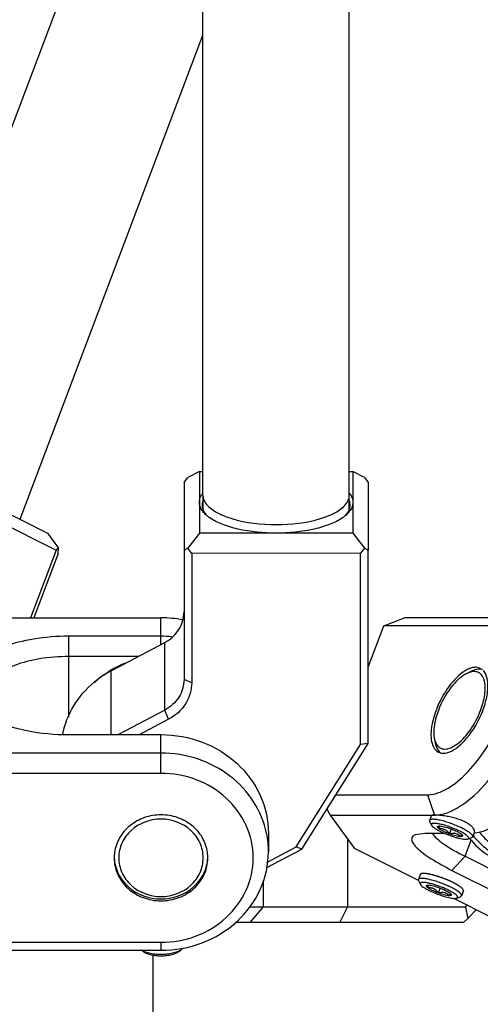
# Model space of a CAD drawing. Header units: millimetres. Extents: x 0 to 2550, y 0 to 1188.
# Tile 52 of 218: x 141 to 147, y 274 to 287. Entities that reach past the tile are written whole.
import ezdxf

# ---------------------------------------------------------------- set-up
doc = ezdxf.new("R2010")
doc.units = ezdxf.units.MM
doc.header["$LTSCALE"] = 46.255
for name, color, linetype in [('2ND_ARM_V2_PITCH_ABL409', 7, 'CONTINUOUS'), ('2ND_ARM_V2_PITCH_ABL414', 7, 'CONTINUOUS'), ('A2300202#AF3_ABL383', 7, 'CONTINUOUS'), ('A2300202#AF4_ABL432', 7, 'CONTINUOUS'), ('A2400104_ABL361', 7, 'CONTINUOUS'), ('FWSRM-D10-V4-E2-T2_5_PBL420', 7, 'CONTINUOUS'), ('M2300101_PBL410', 7, 'CONTINUOUS'), ('M2300101_PBL416', 7, 'CONTINUOUS'), ('M2300202_PBL408', 7, 'CONTINUOUS'), ('M2300202_PBL433', 7, 'CONTINUOUS'), ('M2300301_PBL456', 7, 'CONTINUOUS'), ('M2300301_PBL457', 7, 'CONTINUOUS'), ('M2300602_PBL458', 7, 'CONTINUOUS'), ('M2300602_PBL849', 7, 'CONTINUOUS'), ('M2410102_PBL417', 7, 'CONTINUOUS'), ('M2420301_PBL413', 7, 'CONTINUOUS'), ('SSHH-ST-M3-5_203_PBL442', 7, 'CONTINUOUS'), ('SSHH-ST-M3-5_203_PBL451', 7, 'CONTINUOUS'), ('SSHH-ST-M3-5_203_PBL452', 7, 'CONTINUOUS'), ('WFM_0608_06_2_PBL824', 7, 'CONTINUOUS'), ('왼쪽_14_VBL337', 7, 'CONTINUOUS')]:
    doc.layers.add(name, color=color, linetype=linetype)

# ---------------------------------------------------------------- blocks, each defined once
blk = doc.blocks.new('M2420301_PBL413', base_point=(131.719, 274.317))
at = {"layer": 'M2420301_PBL413', "color": 7}
blk.add_line((142.901, 273.717), (142.901, 274.487), dxfattribs=at)
blk = doc.blocks.new('M2410102_PBL417', base_point=(133.801, 276.517))
at = {"layer": 'M2410102_PBL417', "color": 2}
for p, q in [((145.432, 276.003), (145.432, 275.117)), ((144.334, 275.463), (144.334, 275.117)), ((144.161, 274.917), (144.334, 275.117)), ((145.332, 274.917), (145.432, 275.117))]:
    blk.add_line(p, q, dxfattribs=at)
at = {"layer": 'M2410102_PBL417', "color": 7}
for p, q in [((146.966, 275.117), (144.148, 275.117)), ((146.966, 275.117), (146.989, 275.142)), ((146.966, 275.117), (146.999, 274.969)), ((146.999, 274.969), (147.106, 275.083)), ((146.999, 274.969), (147.106, 275.083)), ((146.943, 274.917), (143.973, 274.917)), ((146.999, 274.969), (146.943, 274.917))]:
    blk.add_line(p, q, dxfattribs=at)
blk = doc.blocks.new('A2400104_ABL361', base_point=(133.683, 264.917))
at = {"layer": 'M2410102_PBL417'}
blk.add_blockref('M2410102_PBL417', (133.801, 276.517), dxfattribs=at)
at = {"layer": 'M2420301_PBL413'}
blk.add_blockref('M2420301_PBL413', (131.719, 274.317), dxfattribs=at)
blk = doc.blocks.new('M2300202_PBL408', base_point=(143.711, 278.205))
at = {"layer": 'M2300202_PBL408', "color": 7}
for p, q in [((143.501, 280.784), (143.351, 280.706)), ((143.501, 280.784), (143.548, 280.784)), ((143.501, 280.784), (143.501, 279.984)), ((145.454, 280.784), (145.501, 280.784)), ((145.651, 280.706), (145.501, 280.784)), ((145.501, 280.784), (145.501, 279.984)), ((143.301, 280.64), (143.351, 280.706)), ((143.301, 280.64), (143.301, 279.76)), ((145.651, 280.706), (145.701, 280.641)), ((145.701, 280.641), (145.701, 279.761)), ((143.531, 280.48), (143.531, 280.481)), ((143.533, 280.48), (143.533, 280.481)), ((145.469, 280.481), (145.469, 280.481)), ((145.47, 280.482), (145.471, 280.481)), ((143.501, 279.984), (143.351, 279.786)), ((145.501, 279.984), (143.501, 279.984)), ((145.501, 279.984), (145.651, 279.786)), ((143.351, 279.786), (143.301, 279.76)), ((143.301, 279.76), (143.301, 278.077)), ((143.401, 279.72), (143.351, 279.786)), ((145.601, 279.721), (143.401, 279.72)), ((143.401, 279.72), (143.401, 278.037)), ((145.651, 279.786), (145.601, 279.721)), ((145.601, 277.232), (145.601, 279.721)), ((145.701, 279.761), (145.651, 279.786)), ((145.701, 277.247), (145.701, 279.761)), ((142.351, 278.189), (143.051, 278.56)), ((143.051, 277.68), (142.448, 277.361)), ((143.101, 277.56), (142.724, 277.361)), ((144.762, 275.899), (145.601, 277.232)), ((144.836, 275.872), (145.701, 277.247)), ((145.701, 277.247), (145.601, 277.232)), ((144.371, 275.627), (144.836, 275.872)), ((144.381, 275.698), (144.762, 275.899)), ((144.836, 275.872), (144.762, 275.899))]:
    blk.add_line(p, q, dxfattribs=at)
at = {"layer": 'M2300202_PBL408', "color": 2}
for p, q in [((143.051, 277.68), (143.051, 278.56)), ((142.351, 277.361), (142.351, 278.189)), ((143.401, 278.037), (143.301, 278.077)), ((143.101, 277.56), (143.051, 277.68))]:
    blk.add_line(p, q, dxfattribs=at)
at = {"layer": 'M2300202_PBL408', "color": 7}
for centre, radius, start, end in [((143.739, 280.351), 0.245, 145.9963, 147.8211), ((143.745, 280.347), 0.253, 145.5766, 146.0028), ((143.755, 280.339), 0.265, 142.729, 145.5567), ((145.246, 280.34), 0.265, 34.4543, 37.2894), ((145.257, 280.347), 0.253, 34.0079, 34.4342), ((145.263, 280.351), 0.245, 32.1857, 34.0145), ((143.919, 280.596), 0.5, 230.574, 235.069), ((143.954, 280.645), 0.561, 234.997, 235.6575), ((145.047, 280.645), 0.561, 304.3633, 305.0271), ((145.083, 280.596), 0.5, 304.9552, 309.448), ((142.962, 277.034), 1.307, 117.8735, 129.553)]:
    blk.add_arc(centre, radius, start, end, dxfattribs=at)
for points, knots in [([(143.501, 280.384), (143.501, 280.392), (143.503, 280.426), (143.517, 280.458), (143.531, 280.48)], [0, 0, 0, 0, 0.239646, 1, 1, 1, 1]), ([(145.471, 280.481), (145.476, 280.473), (145.492, 280.443), (145.501, 280.409), (145.501, 280.384)], [0, 0, 0, 0, 0.266659, 1, 1, 1, 1]), ([(143.548, 280.263), (143.543, 280.269), (143.526, 280.292), (143.513, 280.318), (143.507, 280.338)], [0, 0, 0, 0, 0.267142, 1, 1, 1, 1]), ([(143.601, 280.209), (143.596, 280.213), (143.577, 280.23), (143.559, 280.248), (143.548, 280.263)], [0, 0, 0, 0, 0.264459, 1, 1, 1, 1]), ([(143.6, 280.214), (143.594, 280.22), (143.574, 280.244), (143.558, 280.271), (143.551, 280.292)], [0, 0, 0, 0, 0.269943, 1, 1, 1, 1]), ([(145.451, 280.292), (145.448, 280.286), (145.436, 280.257), (145.418, 280.232), (145.401, 280.214)], [0, 0, 0, 0, 0.233055, 1, 1, 1, 1]), ([(145.454, 280.263), (145.45, 280.258), (145.434, 280.239), (145.415, 280.222), (145.401, 280.209)], [0, 0, 0, 0, 0.236255, 1, 1, 1, 1]), ([(145.494, 280.339), (145.492, 280.332), (145.483, 280.305), (145.468, 280.28), (145.454, 280.263)], [0, 0, 0, 0, 0.235858, 1, 1, 1, 1]), ([(144.501, 279.984), (144.334, 279.984), (144.093, 280.006), (143.806, 280.09), (143.687, 280.148), (143.638, 280.182)], [0, 0, 0, 0, 0.558872, 0.800048, 1, 1, 1, 1]), ([(145.364, 280.182), (145.315, 280.148), (145.195, 280.09), (144.908, 280.006), (144.668, 279.984), (144.501, 279.984)], [0, 0, 0, 0, 0.199952, 0.441131, 1, 1, 1, 1]), ([(143.051, 278.56), (143.124, 278.598), (143.252, 278.712), (143.301, 278.877), (143.301, 278.957)], [0, 0, 0, 0, 0.509784, 1, 1, 1, 1]), ([(143.301, 278.077), (143.301, 277.997), (143.252, 277.832), (143.124, 277.718), (143.051, 277.68)], [0, 0, 0, 0, 0.490216, 1, 1, 1, 1]), ([(141.722, 277.366), (141.747, 277.495), (141.846, 277.75), (142.026, 277.955), (142.13, 278.042)], [0, 0, 0, 0, 0.493722, 1, 1, 1, 1]), ([(143.401, 278.037), (143.401, 277.941), (143.342, 277.743), (143.189, 277.607), (143.101, 277.56)], [0, 0, 0, 0, 0.490216, 1, 1, 1, 1])]:
    blk.add_open_spline(points, degree=3, knots=knots, dxfattribs=at)
for points in [[(143.507, 280.338), (143.503, 280.353), (143.501, 280.368), (143.501, 280.384)], [(143.541, 280.347), (143.541, 280.366), (143.544, 280.384), (143.551, 280.402)], [(145.451, 280.402), (145.457, 280.385), (145.461, 280.366), (145.461, 280.347)], [(145.501, 280.384), (145.501, 280.369), (145.498, 280.353), (145.494, 280.339)], [(143.551, 280.292), (143.544, 280.309), (143.541, 280.328), (143.541, 280.347)], [(145.461, 280.347), (145.461, 280.329), (145.457, 280.31), (145.451, 280.292)]]:
    blk.add_open_spline(points, degree=3, dxfattribs=at)
blk = doc.blocks.new('M2300301_PBL456', base_point=(144.494, 313.034))
at = {"layer": 'M2300301_PBL456', "color": 7}
for p, q in [((143.548, 280.475), (143.535, 345.973)), ((145.454, 280.476), (145.441, 345.973)), ((143.551, 280.292), (143.551, 280.46)), ((145.451, 280.292), (145.451, 280.46))]:
    blk.add_line(p, q, dxfattribs=at)
for centre, start, end in [((143.701, 280.475), 180.01, 185.7497), ((145.301, 280.476), 354.2616, 359.99)]:
    blk.add_arc(centre, 0.153, start, end, dxfattribs=at)
for points, knots in [([(143.549, 280.46), (143.549, 280.453), (143.555, 280.422), (143.569, 280.393), (143.583, 280.373)], [0, 0, 0, 0, 0.237471, 1, 1, 1, 1]), ([(143.583, 280.373), (143.615, 280.326), (143.726, 280.243), (144.032, 280.124), (144.501, 280.073), (144.969, 280.124), (145.276, 280.243), (145.386, 280.327), (145.419, 280.373)], [0, 0, 0, 0, 0.087052, 0.204109, 0.500005, 0.795898, 0.912952, 1, 1, 1, 1]), ([(145.419, 280.373), (145.424, 280.38), (145.44, 280.407), (145.451, 280.438), (145.453, 280.46)], [0, 0, 0, 0, 0.267763, 1, 1, 1, 1])]:
    blk.add_open_spline(points, degree=3, knots=knots, dxfattribs=at)
blk = doc.blocks.new('WFM_0608_06_2_PBL824', base_point=(142.343, 278.167))
at = {"layer": 'WFM_0608_06_2_PBL824', "color": 7}
blk.add_arc((142.981, 277.136), 1.238, 110.2918, 120.8864, dxfattribs=at)
blk.add_open_spline([(142.134, 278.037), (142.15, 278.053), (142.216, 278.112), (142.288, 278.164), (142.345, 278.198)], degree=3, knots=[0, 0, 0, 0, 0.248378, 1, 1, 1, 1], dxfattribs=at)
blk = doc.blocks.new('A2300202#AF3_ABL383', base_point=(143.711, 313.663))
at = {"layer": 'M2300202_PBL408'}
blk.add_blockref('M2300202_PBL408', (143.711, 278.205), dxfattribs=at)
at = {"layer": 'M2300301_PBL456'}
blk.add_blockref('M2300301_PBL456', (144.494, 313.034), dxfattribs=at)
at = {"layer": 'WFM_0608_06_2_PBL824'}
blk.add_blockref('WFM_0608_06_2_PBL824', (142.343, 278.167), dxfattribs=at)
blk = doc.blocks.new('M2300101_PBL410', base_point=(148.296, 276.717))
at = {"layer": 'M2300101_PBL410', "color": 7}
for p, q in [((145.905, 278.777), (146.174, 278.881)), ((147.533, 278.881), (146.174, 278.881)), ((145.701, 278.239), (145.905, 278.777)), ((147.305, 278.777), (145.905, 278.777)), ((147.163, 278.222), (147.1, 278.237)), ((145.28, 276.578), (146.473, 276.578)), ((145.204, 276.314), (145.164, 276.394)), ((145.204, 276.314), (146.563, 276.314)), ((145.204, 276.314), (145.522, 275.881)), ((146.439, 276.074), (146.31, 276.055)), ((146.698, 276.074), (146.439, 276.074)), ((146.355, 275.461), (145.522, 275.881)), ((146.961, 275.778), (147.596, 275.458)), ((146.791, 275.594), (147.426, 275.274)), ((147.296, 274.987), (146.814, 275.23))]:
    blk.add_line(p, q, dxfattribs=at)
at = {"layer": 'M2300101_PBL410', "color": 2}
for p, q in [((146.473, 276.578), (146.563, 276.314)), ((146.961, 275.778), (147.04, 275.988)), ((146.961, 275.778), (146.791, 275.594))]:
    blk.add_line(p, q, dxfattribs=at)
at = {"layer": 'M2300101_PBL410', "color": 7}
for centre, radius, start, end in [((147.753, 277.235), 1.25, 158.7303, 159.2945), ((146.676, 277.263), 0.144, 256.7128, 265.0801), ((146.677, 277.276), 0.157, 265.0516, 270.031), ((146.562, 276.712), 0.398, 270.0412, 274.5704), ((147.6, 276.456), 0.73, 217.5714, 217.9975), ((147.599, 276.455), 0.728, 217.9972, 219.9343), ((147.036, 276.509), 0.434, 275.4406, 276.2726)]:
    blk.add_arc(centre, radius, start, end, dxfattribs=at)
for points, knots in [([(146.639, 276.613), (146.733, 276.652), (146.925, 276.787), (147.172, 277.067), (147.387, 277.419), (147.544, 277.801), (147.624, 278.168), (147.622, 278.478), (147.532, 278.687), (147.407, 278.766), (147.339, 278.777), (147.305, 278.777)], [0, 0, 0, 0, 0.115319, 0.258595, 0.417962, 0.577595, 0.721608, 0.837932, 0.924244, 0.961569, 1, 1, 1, 1]), ([(146.965, 278.192), (146.881, 278.142), (146.732, 277.983), (146.63, 277.796), (146.588, 277.689)], [0, 0, 0, 0, 0.457228, 1, 1, 1, 1]), ([(146.678, 277.118), (146.717, 277.118), (146.809, 277.151), (146.984, 277.292), (147.128, 277.508), (147.225, 277.751), (147.262, 277.929), (147.261, 278.08), (147.227, 278.166), (147.201, 278.194)], [0, 0, 0, 0, 0.090153, 0.208893, 0.50672, 0.661331, 0.800735, 0.914412, 1, 1, 1, 1]), ([(147.036, 278.225), (147.03, 278.224), (147.005, 278.215), (146.982, 278.203), (146.965, 278.192)], [0, 0, 0, 0, 0.234573, 1, 1, 1, 1]), ([(147.1, 278.237), (147.095, 278.237), (147.073, 278.236), (147.052, 278.231), (147.036, 278.225)], [0, 0, 0, 0, 0.235045, 1, 1, 1, 1]), ([(146.584, 277.677), (146.553, 277.596), (146.513, 277.447), (146.515, 277.287), (146.539, 277.225)], [0, 0, 0, 0, 0.56748, 1, 1, 1, 1]), ([(146.539, 277.225), (146.543, 277.215), (146.559, 277.178), (146.588, 277.146), (146.614, 277.133)], [0, 0, 0, 0, 0.27839, 1, 1, 1, 1]), ([(146.594, 276.316), (146.716, 276.325), (146.987, 276.462), (147.188, 276.669), (147.293, 276.798)], [0, 0, 0, 0, 0.424147, 1, 1, 1, 1]), ([(146.473, 276.578), (146.486, 276.578), (146.543, 276.581), (146.598, 276.597), (146.639, 276.613)], [0, 0, 0, 0, 0.230843, 1, 1, 1, 1]), ([(147.279, 276.137), (147.263, 276.129), (147.2, 276.101), (147.133, 276.082), (147.083, 276.077)], [0, 0, 0, 0, 0.271099, 1, 1, 1, 1]), ([(146.31, 276.055), (146.296, 276.05), (146.269, 276.034), (146.262, 275.983), (146.292, 275.933), (146.344, 275.876), (146.423, 275.811), (146.571, 275.711), (146.699, 275.641), (146.791, 275.594)], [0, 0, 0, 0, 0.060164, 0.112308, 0.183513, 0.285682, 0.420745, 0.587223, 1, 1, 1, 1]), ([(146.535, 276.076), (146.549, 276.053), (146.596, 276.004), (146.734, 275.898), (146.864, 275.826), (146.961, 275.778)], [0, 0, 0, 0, 0.156124, 0.379231, 1, 1, 1, 1]), ([(147.04, 275.988), (147.12, 275.893), (147.313, 275.733), (147.556, 275.671), (147.675, 275.668)], [0, 0, 0, 0, 0.510967, 1, 1, 1, 1])]:
    blk.add_open_spline(points, degree=3, knots=knots, dxfattribs=at)
blk.add_open_spline([(146.614, 277.133), (146.623, 277.128), (146.633, 277.125), (146.643, 277.122)], degree=3, dxfattribs=at)
at = {"layer": 'M2300101_PBL410', "color": 134}
for points, knots in [([(146.563, 276.314), (146.561, 276.314), (146.558, 276.314), (146.555, 276.314), (146.552, 276.314), (146.551, 276.314), (146.549, 276.314), (146.546, 276.313), (146.544, 276.313), (146.542, 276.313), (146.541, 276.313), (146.539, 276.312), (146.537, 276.312), (146.535, 276.311), (146.534, 276.311), (146.534, 276.311), (146.533, 276.311), (146.532, 276.31), (146.531, 276.31), (146.529, 276.309), (146.528, 276.308), (146.527, 276.308), (146.526, 276.307), (146.525, 276.307), (146.524, 276.306), (146.524, 276.305), (146.523, 276.305), (146.522, 276.304), (146.522, 276.303), (146.521, 276.302), (146.52, 276.301), (146.52, 276.3)], [0, 0, 0, 0, 0.0625, 0.125, 0.15625, 0.171875, 0.1875, 0.25, 0.3125, 0.328125, 0.34375, 0.375, 0.4375, 0.46875, 0.484375, 0.5, 0.515625, 0.53125, 0.5625, 0.625, 0.65625, 0.671875, 0.6875, 0.75, 0.78125, 0.8125, 0.828125, 0.84375, 0.875, 0.9375, 1, 1, 1, 1]), ([(147.084, 276.095), (147.086, 276.101), (147.086, 276.116), (147.07, 276.145), (147.04, 276.176), (146.993, 276.209), (146.935, 276.238), (146.867, 276.264), (146.797, 276.283), (146.726, 276.298), (146.661, 276.308), (146.602, 276.313), (146.574, 276.314), (146.563, 276.314)], [0, 0, 0, 0, 0.08821, 0.179389, 0.270568, 0.361747, 0.452926, 0.544105, 0.635284, 0.726463, 0.817642, 0.908821, 1, 1, 1, 1]), ([(146.421, 275.554), (146.419, 275.554), (146.416, 275.554), (146.413, 275.554), (146.41, 275.554), (146.409, 275.554), (146.407, 275.554), (146.405, 275.553), (146.402, 275.553), (146.4, 275.553), (146.399, 275.553), (146.397, 275.552), (146.395, 275.552), (146.394, 275.551), (146.393, 275.551), (146.392, 275.551), (146.391, 275.551), (146.39, 275.55), (146.389, 275.55), (146.387, 275.549), (146.386, 275.548), (146.385, 275.548), (146.385, 275.547), (146.383, 275.547), (146.382, 275.546), (146.382, 275.545), (146.381, 275.545), (146.381, 275.544), (146.38, 275.543), (146.379, 275.542), (146.379, 275.541), (146.378, 275.54)], [0, 0, 0, 0, 0.0625, 0.125, 0.15625, 0.171875, 0.1875, 0.25, 0.3125, 0.328125, 0.34375, 0.375, 0.4375, 0.46875, 0.484375, 0.5, 0.515625, 0.53125, 0.5625, 0.625, 0.65625, 0.671875, 0.6875, 0.75, 0.78125, 0.8125, 0.828125, 0.84375, 0.875, 0.9375, 1, 1, 1, 1]), ([(146.939, 275.328), (146.939, 275.329), (146.939, 275.331), (146.939, 275.334), (146.939, 275.336), (146.938, 275.338), (146.938, 275.339), (146.938, 275.34), (146.938, 275.341), (146.938, 275.342), (146.938, 275.342), (146.938, 275.342), (146.937, 275.342), (146.937, 275.343), (146.936, 275.344), (146.935, 275.346), (146.934, 275.347), (146.932, 275.35), (146.93, 275.352), (146.928, 275.354), (146.927, 275.356), (146.926, 275.358), (146.925, 275.359), (146.925, 275.359), (146.924, 275.36), (146.923, 275.361), (146.921, 275.362), (146.919, 275.364), (146.917, 275.366), (146.913, 275.369), (146.909, 275.372), (146.906, 275.375), (146.903, 275.377), (146.902, 275.378), (146.902, 275.379), (146.901, 275.38), (146.9, 275.38), (146.899, 275.381), (146.897, 275.382), (146.895, 275.383), (146.892, 275.385), (146.889, 275.388), (146.884, 275.391), (146.878, 275.395), (146.873, 275.398), (146.869, 275.401), (146.868, 275.402), (146.866, 275.403), (146.864, 275.404), (146.862, 275.405), (146.859, 275.407), (146.854, 275.41), (146.846, 275.414), (146.839, 275.418), (146.834, 275.421), (146.83, 275.423), (146.827, 275.425), (146.825, 275.426), (146.824, 275.427), (146.822, 275.427), (146.819, 275.429), (146.815, 275.431), (146.808, 275.434), (146.8, 275.439), (146.789, 275.444), (146.782, 275.447), (146.777, 275.45), (146.774, 275.451), (146.771, 275.452), (146.768, 275.454), (146.763, 275.456), (146.756, 275.459), (146.747, 275.463), (146.736, 275.468), (146.728, 275.471), (146.722, 275.474), (146.719, 275.475), (146.716, 275.476), (146.711, 275.478), (146.698, 275.483), (146.684, 275.488), (146.673, 275.493), (146.667, 275.495), (146.661, 275.498), (146.653, 275.5), (146.644, 275.503), (146.632, 275.507), (146.623, 275.511), (146.615, 275.513), (146.61, 275.515), (146.606, 275.516), (146.603, 275.517), (146.596, 275.519), (146.587, 275.522), (146.575, 275.525), (146.566, 275.528), (146.559, 275.53), (146.554, 275.531), (146.55, 275.532), (146.549, 275.533), (146.546, 275.533), (146.541, 275.535), (146.532, 275.537), (146.522, 275.539), (146.514, 275.541), (146.508, 275.543), (146.504, 275.543), (146.502, 275.544), (146.501, 275.544), (146.499, 275.545), (146.496, 275.545), (146.491, 275.546), (146.484, 275.547), (146.476, 275.548), (146.47, 275.549), (146.466, 275.55), (146.462, 275.551), (146.459, 275.551), (146.456, 275.552), (146.453, 275.552), (146.449, 275.552), (146.446, 275.553), (146.441, 275.553), (146.435, 275.553), (146.428, 275.554), (146.423, 275.554), (146.421, 275.554)], [0, 0, 0, 0, 0.015625, 0.03125, 0.046875, 0.054688, 0.0625, 0.070312, 0.074219, 0.076172, 0.077148, 0.078125, 0.080078, 0.082031, 0.085938, 0.09375, 0.101562, 0.109375, 0.125, 0.132812, 0.140625, 0.148438, 0.152344, 0.154297, 0.15625, 0.160156, 0.164062, 0.171875, 0.179688, 0.1875, 0.203125, 0.21875, 0.222656, 0.226562, 0.228516, 0.230469, 0.232422, 0.234375, 0.238281, 0.242188, 0.25, 0.257812, 0.265625, 0.28125, 0.296875, 0.300781, 0.304688, 0.308594, 0.3125, 0.316406, 0.320312, 0.328125, 0.34375, 0.359375, 0.367188, 0.375, 0.378906, 0.382812, 0.384766, 0.386719, 0.390625, 0.398438, 0.40625, 0.421875, 0.4375, 0.453125, 0.457031, 0.460938, 0.464844, 0.46875, 0.476562, 0.484375, 0.5, 0.515625, 0.53125, 0.535156, 0.539062, 0.542969, 0.546875, 0.5625, 0.59375, 0.601562, 0.609375, 0.617188, 0.625, 0.640625, 0.65625, 0.671875, 0.679688, 0.6875, 0.691406, 0.695312, 0.703125, 0.71875, 0.734375, 0.75, 0.757812, 0.765625, 0.769531, 0.771484, 0.773438, 0.78125, 0.796875, 0.8125, 0.828125, 0.835938, 0.839844, 0.84375, 0.845703, 0.847656, 0.851562, 0.859375, 0.875, 0.890625, 0.898438, 0.90625, 0.914062, 0.917969, 0.921875, 0.929688, 0.9375, 0.945312, 0.953125, 0.96875, 0.984375, 1, 1, 1, 1])]:
    blk.add_open_spline(points, degree=3, knots=knots, dxfattribs=at)
blk = doc.blocks.new('FWSRM-D10-V4-E2-T2_5_PBL420', base_point=(147.462, 275.907))
at = {"layer": 'FWSRM-D10-V4-E2-T2_5_PBL420', "color": 7}
blk.add_line((147.709, 275.717), (147.529, 275.717), dxfattribs=at)
for centre, radius, start, end in [((147.529, 276.472), 0.754, 260.0167, 269.9805), ((147.708, 276.473), 0.755, 270.0267, 281.4293)]:
    blk.add_arc(centre, radius, start, end, dxfattribs=at)
for points, knots in [([(147.066, 276.047), (147.106, 275.996), (147.197, 275.902), (147.305, 275.83), (147.362, 275.801)], [0, 0, 0, 0, 0.507466, 1, 1, 1, 1]), ([(147.144, 276.097), (147.181, 276.049), (147.266, 275.96), (147.368, 275.892), (147.422, 275.865)], [0, 0, 0, 0, 0.507556, 1, 1, 1, 1]), ([(147.362, 275.801), (147.416, 275.774), (147.529, 275.732), (147.649, 275.717), (147.709, 275.717)], [0, 0, 0, 0, 0.503361, 1, 1, 1, 1]), ([(147.422, 275.865), (147.472, 275.839), (147.58, 275.8), (147.693, 275.787), (147.749, 275.787)], [0, 0, 0, 0, 0.50335, 1, 1, 1, 1])]:
    blk.add_open_spline(points, degree=3, knots=knots, dxfattribs=at)
blk = doc.blocks.new('SSHH-ST-M3-5_203_PBL451', base_point=(146.646, 275.385))
at = {"layer": 'SSHH-ST-M3-5_203_PBL451', "color": 7}
for p, q in [((146.378, 275.54), (146.354, 275.476)), ((146.379, 275.414), (146.356, 275.463)), ((146.477, 275.368), (146.49, 275.402)), ((146.485, 275.396), (146.487, 275.403)), ((146.614, 275.299), (146.639, 275.364)), ((146.855, 275.234), (146.905, 275.255)), ((146.939, 275.328), (146.915, 275.264))]:
    blk.add_line(p, q, dxfattribs=at)
for centre, radius, start, end in [((146.681, 275.194), 0.134, 49.5921, 51.6588), ((146.762, 275.155), 0.197, 48.5544, 49.5954)]:
    blk.add_arc(centre, radius, start, end, dxfattribs=at)
for points, knots in [([(146.785, 275.37), (146.763, 275.381), (146.718, 275.402), (146.648, 275.43), (146.578, 275.454), (146.511, 275.473), (146.453, 275.485), (146.411, 275.491), (146.384, 275.49), (146.37, 275.488), (146.359, 275.484), (146.355, 275.479), (146.354, 275.476)], [0, 0, 0, 0, 0.158682, 0.326809, 0.493788, 0.649101, 0.783119, 0.887967, 0.927824, 0.959025, 0.982251, 1, 1, 1, 1]), ([(146.354, 275.476), (146.353, 275.474), (146.353, 275.469), (146.354, 275.465), (146.356, 275.463)], [0, 0, 0, 0, 0.451769, 1, 1, 1, 1]), ([(146.403, 275.437), (146.399, 275.437), (146.392, 275.436), (146.384, 275.433), (146.38, 275.43), (146.378, 275.427), (146.376, 275.421), (146.378, 275.416), (146.379, 275.414)], [0, 0, 0, 0, 0.34333, 0.476152, 0.587476, 0.684575, 0.778423, 1, 1, 1, 1]), ([(146.379, 275.414), (146.38, 275.411), (146.384, 275.405), (146.396, 275.392), (146.417, 275.375), (146.451, 275.354), (146.477, 275.341), (146.491, 275.334)], [0, 0, 0, 0, 0.066121, 0.149722, 0.370395, 0.657598, 1, 1, 1, 1]), ([(146.751, 275.334), (146.72, 275.349), (146.656, 275.377), (146.574, 275.406), (146.511, 275.423), (146.469, 275.432), (146.434, 275.437), (146.412, 275.438), (146.403, 275.437)], [0, 0, 0, 0, 0.282903, 0.57407, 0.707782, 0.826188, 0.924703, 1, 1, 1, 1]), ([(146.477, 275.368), (146.473, 275.371), (146.467, 275.376), (146.461, 275.383), (146.459, 275.388), (146.458, 275.392), (146.459, 275.397), (146.462, 275.399), (146.465, 275.4)], [0, 0, 0, 0, 0.382287, 0.528332, 0.645908, 0.739779, 0.820176, 1, 1, 1, 1]), ([(146.465, 275.4), (146.465, 275.4), (146.468, 275.401), (146.47, 275.402), (146.473, 275.402)], [0, 0, 0, 0, 0.220314, 1, 1, 1, 1]), ([(146.473, 275.402), (146.473, 275.402), (146.477, 275.403), (146.48, 275.403), (146.483, 275.403)], [0, 0, 0, 0, 0.2271, 1, 1, 1, 1]), ([(146.477, 275.368), (146.478, 275.371), (146.481, 275.38), (146.484, 275.389), (146.485, 275.396)], [0, 0, 0, 0, 0.283851, 1, 1, 1, 1]), ([(146.554, 275.355), (146.542, 275.361), (146.516, 275.368), (146.49, 275.369), (146.477, 275.368)], [0, 0, 0, 0, 0.502436, 1, 1, 1, 1]), ([(146.534, 275.334), (146.523, 275.339), (146.503, 275.35), (146.485, 275.362), (146.477, 275.368)], [0, 0, 0, 0, 0.556609, 1, 1, 1, 1]), ([(146.483, 275.403), (146.492, 275.403), (146.513, 275.401), (146.562, 275.39), (146.6, 275.378), (146.627, 275.368)], [0, 0, 0, 0, 0.183359, 0.421331, 1, 1, 1, 1]), ([(146.614, 275.299), (146.61, 275.305), (146.593, 275.326), (146.572, 275.346), (146.554, 275.355)], [0, 0, 0, 0, 0.256939, 1, 1, 1, 1]), ([(146.627, 275.368), (146.634, 275.366), (146.661, 275.355), (146.688, 275.343), (146.707, 275.334)], [0, 0, 0, 0, 0.258748, 1, 1, 1, 1]), ([(146.89, 275.305), (146.876, 275.317), (146.842, 275.34), (146.805, 275.36), (146.785, 275.37)], [0, 0, 0, 0, 0.434769, 1, 1, 1, 1]), ([(146.491, 275.334), (146.518, 275.32), (146.575, 275.294), (146.661, 275.263), (146.731, 275.243), (146.782, 275.233), (146.804, 275.231), (146.814, 275.23)], [0, 0, 0, 0, 0.267919, 0.547357, 0.802107, 0.909865, 1, 1, 1, 1]), ([(146.614, 275.299), (146.607, 275.301), (146.58, 275.312), (146.553, 275.324), (146.534, 275.334)], [0, 0, 0, 0, 0.258748, 1, 1, 1, 1]), ([(146.664, 275.306), (146.66, 275.306), (146.643, 275.305), (146.627, 275.302), (146.614, 275.299)], [0, 0, 0, 0, 0.24584, 1, 1, 1, 1]), ([(146.745, 275.265), (146.736, 275.266), (146.716, 275.269), (146.672, 275.279), (146.638, 275.29), (146.614, 275.299)], [0, 0, 0, 0, 0.200264, 0.441586, 1, 1, 1, 1]), ([(146.758, 275.264), (146.746, 275.277), (146.725, 275.293), (146.691, 275.305), (146.673, 275.306), (146.664, 275.306)], [0, 0, 0, 0, 0.491195, 0.741714, 1, 1, 1, 1]), ([(146.707, 275.334), (146.718, 275.328), (146.738, 275.317), (146.757, 275.305), (146.764, 275.299)], [0, 0, 0, 0, 0.556609, 1, 1, 1, 1]), ([(146.758, 275.264), (146.757, 275.264), (146.753, 275.264), (146.748, 275.265), (146.745, 275.265)], [0, 0, 0, 0, 0.231718, 1, 1, 1, 1]), ([(146.855, 275.234), (146.858, 275.235), (146.862, 275.238), (146.865, 275.243), (146.865, 275.248), (146.863, 275.253), (146.858, 275.262), (146.848, 275.273), (146.831, 275.286), (146.808, 275.302), (146.781, 275.318), (146.761, 275.328), (146.751, 275.334)], [0, 0, 0, 0, 0.060072, 0.085732, 0.113128, 0.145457, 0.184629, 0.286618, 0.42151, 0.587757, 0.782056, 1, 1, 1, 1]), ([(146.768, 275.296), (146.767, 275.294), (146.764, 275.283), (146.761, 275.273), (146.758, 275.264)], [0, 0, 0, 0, 0.198587, 1, 1, 1, 1]), ([(146.782, 275.28), (146.783, 275.278), (146.784, 275.275), (146.782, 275.27), (146.779, 275.268), (146.776, 275.266), (146.768, 275.265), (146.762, 275.264), (146.758, 275.264)], [0, 0, 0, 0, 0.197331, 0.282815, 0.37734, 0.491915, 0.632503, 1, 1, 1, 1]), ([(146.768, 275.296), (146.771, 275.293), (146.776, 275.288), (146.781, 275.283), (146.782, 275.28)], [0, 0, 0, 0, 0.575225, 1, 1, 1, 1]), ([(146.814, 275.23), (146.822, 275.229), (146.836, 275.229), (146.85, 275.231), (146.855, 275.234)], [0, 0, 0, 0, 0.586955, 1, 1, 1, 1]), ([(146.915, 275.264), (146.916, 275.266), (146.916, 275.273), (146.912, 275.282), (146.904, 275.292), (146.897, 275.299), (146.893, 275.303)], [0, 0, 0, 0, 0.162821, 0.371479, 0.648235, 1, 1, 1, 1]), ([(146.905, 275.255), (146.907, 275.256), (146.911, 275.258), (146.914, 275.262), (146.915, 275.264)], [0, 0, 0, 0, 0.548246, 1, 1, 1, 1])]:
    blk.add_open_spline(points, degree=3, knots=knots, dxfattribs=at)
blk = doc.blocks.new('SSHH-ST-M3-5_203_PBL452', base_point=(146.791, 276.15))
at = {"layer": 'SSHH-ST-M3-5_203_PBL452', "color": 7}
for p, q in [((146.52, 276.3), (146.499, 276.245)), ((146.524, 276.183), (146.501, 276.232)), ((146.622, 276.137), (146.635, 276.172)), ((146.76, 276.068), (146.784, 276.133)), ((147, 276.003), (147.05, 276.024)), ((147.084, 276.095), (147.061, 276.033))]:
    blk.add_line(p, q, dxfattribs=at)
for centre, radius, start, end in [((147.06, 276.879), 0.865, 248.5666, 249.7178), ((146.521, 275.895), 0.295, 35.8514, 37.4136), ((146.827, 275.963), 0.134, 49.5921, 51.6588)]:
    blk.add_arc(centre, radius, start, end, dxfattribs=at)
for points, knots in [([(146.93, 276.139), (146.908, 276.15), (146.863, 276.171), (146.794, 276.199), (146.723, 276.223), (146.657, 276.242), (146.598, 276.255), (146.556, 276.26), (146.529, 276.259), (146.515, 276.257), (146.505, 276.253), (146.5, 276.248), (146.499, 276.245)], [0, 0, 0, 0, 0.158682, 0.326809, 0.493788, 0.649101, 0.783119, 0.887967, 0.927824, 0.959025, 0.982251, 1, 1, 1, 1]), ([(146.499, 276.245), (146.499, 276.243), (146.498, 276.239), (146.5, 276.234), (146.501, 276.232)], [0, 0, 0, 0, 0.451769, 1, 1, 1, 1]), ([(146.896, 276.103), (146.875, 276.113), (146.832, 276.133), (146.766, 276.159), (146.7, 276.181), (146.639, 276.197), (146.593, 276.205), (146.563, 276.207), (146.546, 276.206), (146.534, 276.204), (146.526, 276.2), (146.523, 276.195), (146.522, 276.19), (146.523, 276.185), (146.524, 276.183)], [0, 0, 0, 0, 0.169968, 0.34979, 0.525766, 0.684533, 0.814343, 0.865556, 0.906691, 0.937741, 0.960023, 0.969248, 0.978374, 1, 1, 1, 1]), ([(146.524, 276.183), (146.526, 276.18), (146.529, 276.174), (146.541, 276.162), (146.563, 276.145), (146.596, 276.124), (146.622, 276.11), (146.636, 276.103)], [0, 0, 0, 0, 0.066121, 0.149722, 0.370395, 0.657598, 1, 1, 1, 1]), ([(146.622, 276.137), (146.618, 276.141), (146.613, 276.145), (146.607, 276.152), (146.604, 276.157), (146.603, 276.161), (146.604, 276.166), (146.608, 276.168), (146.61, 276.169)], [0, 0, 0, 0, 0.382287, 0.528332, 0.645908, 0.739779, 0.820176, 1, 1, 1, 1]), ([(146.61, 276.169), (146.612, 276.17), (146.619, 276.172), (146.625, 276.172), (146.629, 276.172)], [0, 0, 0, 0, 0.429059, 1, 1, 1, 1]), ([(146.622, 276.137), (146.624, 276.144), (146.628, 276.156), (146.631, 276.167), (146.633, 276.172)], [0, 0, 0, 0, 0.581222, 1, 1, 1, 1]), ([(146.699, 276.124), (146.687, 276.13), (146.662, 276.138), (146.635, 276.138), (146.622, 276.137)], [0, 0, 0, 0, 0.502436, 1, 1, 1, 1]), ([(146.679, 276.103), (146.668, 276.108), (146.649, 276.119), (146.63, 276.131), (146.622, 276.137)], [0, 0, 0, 0, 0.556609, 1, 1, 1, 1]), ([(146.629, 276.172), (146.638, 276.172), (146.658, 276.17), (146.707, 276.16), (146.745, 276.147), (146.772, 276.137)], [0, 0, 0, 0, 0.183359, 0.421331, 1, 1, 1, 1]), ([(146.755, 276.074), (146.751, 276.08), (146.735, 276.099), (146.716, 276.116), (146.699, 276.124)], [0, 0, 0, 0, 0.2565, 1, 1, 1, 1]), ([(146.772, 276.137), (146.779, 276.135), (146.807, 276.124), (146.833, 276.112), (146.853, 276.103)], [0, 0, 0, 0, 0.258748, 1, 1, 1, 1]), ([(147.018, 276.087), (147.006, 276.096), (146.977, 276.115), (146.947, 276.131), (146.93, 276.139)], [0, 0, 0, 0, 0.454807, 1, 1, 1, 1]), ([(146.636, 276.103), (146.641, 276.1), (146.661, 276.09), (146.682, 276.081), (146.697, 276.074)], [0, 0, 0, 0, 0.240349, 1, 1, 1, 1]), ([(146.744, 276.074), (146.738, 276.076), (146.716, 276.085), (146.695, 276.095), (146.679, 276.103)], [0, 0, 0, 0, 0.259496, 1, 1, 1, 1]), ([(146.697, 276.074), (146.729, 276.061), (146.776, 276.043), (146.838, 276.023), (146.882, 276.012), (146.921, 276.004), (146.954, 275.999), (146.98, 275.998), (146.995, 276), (147, 276.003)], [0, 0, 0, 0, 0.323009, 0.479156, 0.62396, 0.752184, 0.859398, 0.94238, 1, 1, 1, 1]), ([(146.796, 276.075), (146.793, 276.074), (146.781, 276.073), (146.769, 276.07), (146.76, 276.068)], [0, 0, 0, 0, 0.247231, 1, 1, 1, 1]), ([(146.904, 276.033), (146.894, 276.033), (146.874, 276.036), (146.825, 276.046), (146.787, 276.058), (146.76, 276.068)], [0, 0, 0, 0, 0.183359, 0.421331, 1, 1, 1, 1]), ([(146.824, 276.075), (146.822, 276.075), (146.812, 276.076), (146.803, 276.075), (146.796, 276.075)], [0, 0, 0, 0, 0.24698, 1, 1, 1, 1]), ([(146.904, 276.033), (146.893, 276.044), (146.875, 276.059), (146.847, 276.071), (146.832, 276.074), (146.824, 276.075)], [0, 0, 0, 0, 0.49419, 0.744323, 1, 1, 1, 1]), ([(146.853, 276.103), (146.864, 276.097), (146.883, 276.086), (146.902, 276.074), (146.91, 276.068)], [0, 0, 0, 0, 0.556609, 1, 1, 1, 1]), ([(147, 276.003), (147.003, 276.004), (147.008, 276.007), (147.01, 276.013), (147.01, 276.017), (147.008, 276.023), (147.003, 276.031), (146.993, 276.042), (146.976, 276.056), (146.954, 276.071), (146.927, 276.087), (146.907, 276.097), (146.896, 276.103)], [0, 0, 0, 0, 0.060072, 0.085732, 0.113128, 0.145457, 0.184629, 0.286618, 0.42151, 0.587757, 0.782056, 1, 1, 1, 1]), ([(146.913, 276.065), (146.913, 276.063), (146.91, 276.052), (146.906, 276.042), (146.904, 276.033)], [0, 0, 0, 0, 0.198587, 1, 1, 1, 1]), ([(146.927, 276.049), (146.928, 276.047), (146.929, 276.044), (146.927, 276.04), (146.925, 276.037), (146.921, 276.035), (146.914, 276.034), (146.908, 276.033), (146.904, 276.033)], [0, 0, 0, 0, 0.197331, 0.282815, 0.37734, 0.491915, 0.632503, 1, 1, 1, 1]), ([(146.914, 276.065), (146.917, 276.062), (146.922, 276.058), (146.926, 276.052), (146.927, 276.049)], [0, 0, 0, 0, 0.575225, 1, 1, 1, 1]), ([(147.052, 276.058), (147.048, 276.063), (147.037, 276.073), (147.025, 276.082), (147.018, 276.087)], [0, 0, 0, 0, 0.440629, 1, 1, 1, 1]), ([(147.05, 276.024), (147.053, 276.025), (147.057, 276.027), (147.06, 276.031), (147.061, 276.033)], [0, 0, 0, 0, 0.548246, 1, 1, 1, 1]), ([(147.061, 276.033), (147.061, 276.035), (147.062, 276.04), (147.059, 276.049), (147.055, 276.055), (147.052, 276.058)], [0, 0, 0, 0, 0.190787, 0.535696, 1, 1, 1, 1])]:
    blk.add_open_spline(points, degree=3, knots=knots, dxfattribs=at)
blk = doc.blocks.new('M2300602_PBL458', base_point=(146.889, 277.667))
at = {"layer": 'M2300602_PBL458', "color": 7}
for p, q in [((146.985, 278.157), (147.043, 278.185)), ((146.561, 277.315), (146.573, 277.252))]:
    blk.add_line(p, q, dxfattribs=at)
for centre, radius, start, end in [((147.088, 277.97), 0.212, 101.808, 106.114), ((146.747, 277.332), 0.184, 205.3498, 209.4869)]:
    blk.add_arc(centre, radius, start, end, dxfattribs=at)
for points in [[(147.029, 278.174), (147.014, 278.17), (146.999, 278.164), (146.985, 278.157)], [(147.189, 278.207), (147.182, 278.209), (147.174, 278.211), (147.166, 278.211)], [(146.623, 277.139), (146.629, 277.132), (146.635, 277.126), (146.642, 277.121)]]:
    blk.add_open_spline(points, degree=3, dxfattribs=at)
for points, knots in [([(147.166, 278.211), (147.157, 278.213), (147.114, 278.214), (147.073, 278.199), (147.043, 278.185)], [0, 0, 0, 0, 0.22364, 1, 1, 1, 1]), ([(147.164, 277.677), (147.189, 277.744), (147.223, 277.869), (147.23, 278.039), (147.177, 278.153), (147.102, 278.184), (147.063, 278.182), (147.044, 278.178)], [0, 0, 0, 0, 0.346694, 0.622873, 0.818314, 0.904736, 1, 1, 1, 1]), ([(146.985, 278.157), (146.947, 278.138), (146.871, 278.083), (146.734, 277.93), (146.654, 277.783), (146.614, 277.677)], [0, 0, 0, 0, 0.204414, 0.450518, 1, 1, 1, 1]), ([(146.614, 277.677), (146.59, 277.614), (146.556, 277.495), (146.551, 277.369), (146.561, 277.315)], [0, 0, 0, 0, 0.551729, 1, 1, 1, 1]), ([(146.586, 277.241), (146.598, 277.221), (146.629, 277.185), (146.703, 277.167), (146.784, 277.189), (146.906, 277.266), (147.047, 277.429), (147.13, 277.589), (147.164, 277.677)], [0, 0, 0, 0, 0.081245, 0.159945, 0.253469, 0.370005, 0.665314, 1, 1, 1, 1]), ([(146.561, 277.315), (146.562, 277.309), (146.566, 277.288), (146.573, 277.267), (146.58, 277.253)], [0, 0, 0, 0, 0.266442, 1, 1, 1, 1]), ([(146.573, 277.252), (146.575, 277.24), (146.584, 277.2), (146.603, 277.161), (146.623, 277.139)], [0, 0, 0, 0, 0.280875, 1, 1, 1, 1])]:
    blk.add_open_spline(points, degree=3, knots=knots, dxfattribs=at)
blk = doc.blocks.new('2ND_ARM_V2_PITCH_ABL409', base_point=(144.368, 276.717))
at = {"layer": 'FWSRM-D10-V4-E2-T2_5_PBL420'}
blk.add_blockref('FWSRM-D10-V4-E2-T2_5_PBL420', (147.462, 275.907), dxfattribs=at)
at = {"layer": 'M2300101_PBL410'}
blk.add_blockref('M2300101_PBL410', (148.296, 276.717), dxfattribs=at)
at = {"layer": 'M2300602_PBL458'}
blk.add_blockref('M2300602_PBL458', (146.889, 277.667), dxfattribs=at)
at = {"layer": 'SSHH-ST-M3-5_203_PBL451'}
blk.add_blockref('SSHH-ST-M3-5_203_PBL451', (146.646, 275.385), dxfattribs=at)
at = {"layer": 'SSHH-ST-M3-5_203_PBL452'}
blk.add_blockref('SSHH-ST-M3-5_203_PBL452', (146.791, 276.15), dxfattribs=at)
blk = doc.blocks.new('M2300101_PBL416', base_point=(141.701, 276.717))
at = {"layer": 'M2300101_PBL416', "color": 7}
for p, q in [((140.284, 278.881), (139.201, 278.447)), ((140.284, 278.881), (143.001, 278.881)), ((143.001, 278.641), (141.801, 278.641)), ((139.001, 278.297), (139.201, 278.447)), ((139.201, 277.554), (139.201, 278.447)), ((142.707, 278.377), (141.801, 278.377)), ((139.001, 275.138), (139.001, 278.297)), ((140.601, 278.161), (140.601, 277.841)), ((140.801, 277.977), (140.801, 277.657)), ((139.201, 277.554), (139.001, 277.337)), ((139.201, 277.554), (140.284, 277.121)), ((139.001, 277.337), (140.201, 276.857)), ((141.801, 277.361), (143.004, 277.361)), ((143.001, 277.361), (143.004, 277.36)), ((140.201, 276.857), (140.284, 277.121)), ((143.001, 277.121), (140.284, 277.121)), ((143.001, 276.857), (140.201, 276.857)), ((140.201, 274.658), (140.201, 276.857)), ((144.401, 276.077), (144.401, 275.837)), ((140.201, 274.658), (139.001, 275.138)), ((139.001, 275.138), (139.201, 274.987)), ((140.284, 274.554), (139.201, 274.987)), ((140.201, 274.658), (143.001, 274.658)), ((140.284, 274.554), (140.201, 274.658)), ((140.284, 274.554), (143.001, 274.554))]:
    blk.add_line(p, q, dxfattribs=at)
at = {"layer": 'M2300101_PBL416', "color": 2}
for p, q in [((143.001, 278.533), (143.001, 278.881)), ((141.801, 277.589), (141.801, 278.641)), ((140.801, 277.977), (140.601, 278.161)), ((140.801, 277.657), (140.601, 277.841)), ((143.001, 276.857), (143.001, 277.361)), ((143.001, 274.658), (143.001, 274.554))]:
    blk.add_line(p, q, dxfattribs=at)
at = {"layer": 'M2300101_PBL416', "color": 7}
for centre, radius, start, end in [((143.001, 277.353), 1.528, 79.2166, 89.9848), ((143.001, 277.117), 1.524, 84.6567, 89.9926), ((140.242, 277.261), 0.757, 37.0281, 37.9253), ((140.013, 277.1), 1.037, 28.0188, 31.0391), ((140.023, 277.105), 1.026, 23.8909, 28.0345), ((140.049, 277.117), 0.997, 23.3947, 23.8753), ((143.218, 275.837), 1.184, 0.031, 11.5729), ((142.905, 275.757), 0.513, 172.061, 179.9841), ((143.098, 275.757), 0.513, 0.0159, 7.939)]:
    blk.add_arc(centre, radius, start, end, dxfattribs=at)
for points, knots in [([(141.801, 278.641), (141.648, 278.641), (141.36, 278.619), (141.023, 278.537), (140.809, 278.436), (140.695, 278.354), (140.621, 278.263), (140.601, 278.193), (140.601, 278.161)], [0, 0, 0, 0, 0.334423, 0.626916, 0.747427, 0.847954, 0.930014, 1, 1, 1, 1]), ([(141.801, 278.377), (141.673, 278.377), (141.433, 278.359), (141.153, 278.291), (140.975, 278.207), (140.88, 278.139), (140.817, 278.063), (140.801, 278.004), (140.801, 277.977)], [0, 0, 0, 0, 0.334423, 0.626916, 0.747427, 0.847954, 0.930014, 1, 1, 1, 1]), ([(140.601, 277.841), (140.601, 277.803), (140.628, 277.72), (140.687, 277.66), (140.722, 277.631)], [0, 0, 0, 0, 0.451002, 1, 1, 1, 1]), ([(140.839, 277.726), (140.834, 277.732), (140.826, 277.743), (140.815, 277.756), (140.807, 277.763), (140.803, 277.767), (140.802, 277.767)], [0, 0, 0, 0, 0.41274, 0.722232, 0.919928, 1, 1, 1, 1]), ([(140.876, 277.675), (140.873, 277.679), (140.863, 277.693), (140.853, 277.707), (140.846, 277.717)], [0, 0, 0, 0, 0.272099, 1, 1, 1, 1]), ([(140.722, 277.631), (140.729, 277.625), (140.762, 277.6), (140.797, 277.577), (140.824, 277.562)], [0, 0, 0, 0, 0.234829, 1, 1, 1, 1]), ([(140.801, 277.657), (140.801, 277.649), (140.804, 277.617), (140.816, 277.585), (140.829, 277.564)], [0, 0, 0, 0, 0.240306, 1, 1, 1, 1]), ([(140.824, 277.562), (140.956, 277.488), (141.283, 277.39), (141.617, 277.361), (141.801, 277.361)], [0, 0, 0, 0, 0.450354, 1, 1, 1, 1]), ([(143.004, 277.361), (143.185, 277.36), (143.547, 277.295), (144.011, 277.014), (144.326, 276.588), (144.401, 276.245), (144.401, 276.077)], [0, 0, 0, 0, 0.259994, 0.514211, 0.760129, 1, 1, 1, 1]), ([(144.377, 276.074), (144.347, 276.22), (144.229, 276.507), (143.908, 276.849), (143.482, 277.07), (143.162, 277.121), (143.001, 277.121)], [0, 0, 0, 0, 0.240372, 0.487297, 0.741351, 1, 1, 1, 1]), ([(143.001, 274.658), (143.157, 274.658), (143.468, 274.713), (143.866, 274.954), (144.137, 275.32), (144.233, 275.757), (144.137, 276.195), (143.866, 276.561), (143.468, 276.802), (143.157, 276.857), (143.001, 276.857)], [0, 0, 0, 0, 0.129995, 0.257109, 0.380069, 0.5, 0.619931, 0.742891, 0.870005, 1, 1, 1, 1]), ([(143.001, 276.317), (142.929, 276.317), (142.783, 276.293), (142.592, 276.188), (142.452, 276.028), (142.406, 275.895), (142.396, 275.828)], [0, 0, 0, 0, 0.259108, 0.513245, 0.759871, 1, 1, 1, 1]), ([(143.607, 275.828), (143.597, 275.895), (143.551, 276.028), (143.411, 276.188), (143.22, 276.293), (143.074, 276.317), (143.001, 276.317)], [0, 0, 0, 0, 0.240129, 0.486755, 0.740892, 1, 1, 1, 1]), ([(142.391, 275.757), (142.391, 275.684), (142.424, 275.535), (142.562, 275.349), (142.764, 275.227), (142.922, 275.198), (143.001, 275.198)], [0, 0, 0, 0, 0.239861, 0.485789, 0.739995, 1, 1, 1, 1]), ([(143.001, 274.554), (143.183, 274.554), (143.546, 274.619), (144.01, 274.9), (144.326, 275.327), (144.401, 275.67), (144.401, 275.837)], [0, 0, 0, 0, 0.259991, 0.514219, 0.760139, 1, 1, 1, 1]), ([(143.001, 275.198), (143.081, 275.198), (143.239, 275.227), (143.441, 275.349), (143.579, 275.535), (143.611, 275.684), (143.611, 275.757)], [0, 0, 0, 0, 0.260005, 0.514211, 0.760139, 1, 1, 1, 1])]:
    blk.add_open_spline(points, degree=3, knots=knots, dxfattribs=at)
blk = doc.blocks.new('SSHH-ST-M3-5_203_PBL442', base_point=(143.009, 274.523))
at = {"layer": 'SSHH-ST-M3-5_203_PBL442', "color": 7}
for p, q in [((142.768, 274.537), (142.747, 274.554)), ((143.235, 274.537), (143.271, 274.567))]:
    blk.add_line(p, q, dxfattribs=at)
for points, knots in [([(143.271, 274.567), (143.258, 274.556), (143.225, 274.537), (143.166, 274.517), (143.096, 274.504), (143.019, 274.498), (142.942, 274.5), (142.868, 274.51), (142.804, 274.527), (142.766, 274.544), (142.749, 274.554)], [0, 0, 0, 0, 0.093917, 0.209852, 0.343096, 0.486557, 0.631981, 0.770907, 0.895578, 1, 1, 1, 1]), ([(143.235, 274.537), (143.223, 274.527), (143.192, 274.51), (143.137, 274.492), (143.072, 274.481), (143.001, 274.477), (142.931, 274.481), (142.866, 274.492), (142.811, 274.51), (142.78, 274.527), (142.768, 274.537)], [0, 0, 0, 0, 0.096126, 0.215707, 0.353105, 0.500003, 0.646901, 0.784296, 0.903876, 1, 1, 1, 1])]:
    blk.add_open_spline(points, degree=3, knots=knots, dxfattribs=at)
blk = doc.blocks.new('M2300602_PBL849', base_point=(143.001, 275.742))
at = {"layer": 'M2300602_PBL849', "color": 7}
for points, knots in [([(143.551, 275.757), (143.551, 275.823), (143.522, 275.958), (143.356, 276.182), (143.001, 276.315), (142.647, 276.182), (142.481, 275.958), (142.451, 275.823), (142.451, 275.757)], [0, 0, 0, 0, 0.121002, 0.24503, 0.5, 0.75497, 0.878998, 1, 1, 1, 1]), ([(142.392, 275.758), (142.395, 275.687), (142.433, 275.543), (142.618, 275.306), (143.001, 275.166), (143.385, 275.306), (143.57, 275.543), (143.608, 275.687), (143.611, 275.758)], [0, 0, 0, 0, 0.121013, 0.245081, 0.5, 0.754919, 0.878987, 1, 1, 1, 1]), ([(142.451, 275.757), (142.451, 275.692), (142.481, 275.557), (142.647, 275.333), (143.001, 275.2), (143.356, 275.333), (143.522, 275.557), (143.551, 275.692), (143.551, 275.757)], [0, 0, 0, 0, 0.121002, 0.24503, 0.5, 0.75497, 0.878998, 1, 1, 1, 1])]:
    blk.add_open_spline(points, degree=3, knots=knots, dxfattribs=at)
blk = doc.blocks.new('2ND_ARM_V2_PITCH_ABL414', base_point=(133.801, 276.68))
at = {"layer": 'M2300101_PBL416'}
blk.add_blockref('M2300101_PBL416', (141.701, 276.717), dxfattribs=at)
at = {"layer": 'M2300602_PBL849'}
blk.add_blockref('M2300602_PBL849', (143.001, 275.742), dxfattribs=at)
at = {"layer": 'SSHH-ST-M3-5_203_PBL442'}
blk.add_blockref('SSHH-ST-M3-5_203_PBL442', (143.009, 274.523), dxfattribs=at)
blk = doc.blocks.new('M2300202_PBL433', base_point=(139.794, 279.76))
at = {"layer": 'M2300202_PBL433', "color": 7}
for p, q in [((138.69, 280.706), (138.936, 280.784)), ((139.936, 280.784), (138.936, 280.784)), ((139.936, 280.784), (139.84, 280.706)), ((139.936, 280.784), (141.524, 279.984)), ((138.658, 280.681), (137.923, 278.735)), ((138.658, 280.681), (138.69, 280.706)), ((139.758, 280.68), (138.658, 280.681)), ((139.122, 278.997), (139.758, 280.68)), ((139.251, 278.957), (139.887, 280.64)), ((139.84, 280.706), (139.758, 280.68)), ((139.887, 280.64), (139.84, 280.706)), ((139.887, 280.64), (141.634, 279.76)), ((141.524, 279.984), (141.666, 279.786)), ((141.634, 279.76), (141.301, 278.881)), ((141.663, 279.72), (141.346, 278.881)), ((141.666, 279.786), (141.634, 279.76)), ((141.663, 279.72), (141.666, 279.786))]:
    blk.add_line(p, q, dxfattribs=at)
at = {"layer": 'M2300202_PBL433', "color": 2}
for p in [(139.122, 278.997), (139.402, 278.881)]:
    blk.add_line(p, (139.251, 278.957), dxfattribs=at)
at = {"layer": 'M2300202_PBL433', "color": 7}
blk.add_arc((140.159, 278.613), 0.971, 159.2479, 164.0153, dxfattribs=at)
blk.add_open_spline([(139.084, 278.88), (139.095, 278.919), (139.107, 278.958), (139.122, 278.997)], degree=3, dxfattribs=at)
blk = doc.blocks.new('M2300301_PBL457', base_point=(151.489, 309.851))
at = {"layer": 'M2300301_PBL457', "color": 7}
for p, q in [((139.373, 280.812), (143.546, 291.849)), ((141.166, 280.164), (143.547, 286.462))]:
    blk.add_line(p, q, dxfattribs=at)
blk = doc.blocks.new('A2300202#AF4_ABL432', base_point=(150.768, 309.137))
at = {"layer": 'M2300202_PBL433'}
blk.add_blockref('M2300202_PBL433', (139.794, 279.76), dxfattribs=at)
at = {"layer": 'M2300301_PBL457'}
blk.add_blockref('M2300301_PBL457', (151.489, 309.851), dxfattribs=at)
blk = doc.blocks.new('왼쪽_14_VBL337', base_point=(137.99, 314.428))
at = {"layer": '2ND_ARM_V2_PITCH_ABL409'}
blk.add_blockref('2ND_ARM_V2_PITCH_ABL409', (144.368, 276.717), dxfattribs=at)
at = {"layer": '2ND_ARM_V2_PITCH_ABL414'}
blk.add_blockref('2ND_ARM_V2_PITCH_ABL414', (133.801, 276.68), dxfattribs=at)
at = {"layer": 'A2300202#AF3_ABL383'}
blk.add_blockref('A2300202#AF3_ABL383', (143.711, 313.663), dxfattribs=at)
at = {"layer": 'A2300202#AF4_ABL432'}
blk.add_blockref('A2300202#AF4_ABL432', (150.768, 309.137), dxfattribs=at)
at = {"layer": 'A2400104_ABL361'}
blk.add_blockref('A2400104_ABL361', (133.683, 264.917), dxfattribs=at)

msp = doc.modelspace()

# ---------------------------------------------------------------- block references
at = {"layer": '왼쪽_14_VBL337'}
msp.add_blockref('왼쪽_14_VBL337', (137.9899, 314.4281), dxfattribs=at)

doc.saveas('drawing.dxf')
